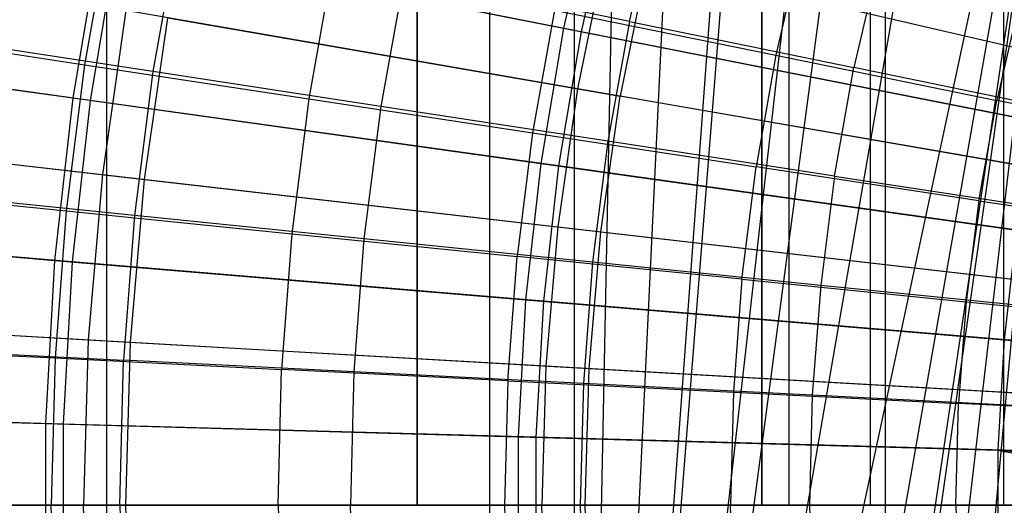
# Model space of a CAD drawing. Extents: x 0.1 to 12.1, y -6 to 6.
# Tile 101 of 256: x 4.085 to 4.741, y 0 to 0.324. Entities that reach past the tile are written whole.
import ezdxf

# ---------------------------------------------------------------- set-up
doc = ezdxf.new("R2010")
doc.units = 0
doc.header["$LTSCALE"] = 2.54
doc.layers.get('0').update_dxf_attribs({"linetype": 'CONTINUOUS'})

# ---------------------------------------------------------------- blocks, each defined once
blk = doc.blocks.new('DROPS_COLOR_B-11195_STL')
at = {"color": 0}
for p, q in [((4.143, -0.9, 40.42383), (4.143, 0.9, 40.42383)), ((4.143, -0.9, 40.42383), (4.143, 0.9, 40.42383)), ((4.143, -0.9, 47.44527), (4.143, 0.9, 47.44527)), ((4.143, -0.9, 47.44527), (4.143, 0.9, 47.44527)), ((4.39834, -0.9, 40.29602), (4.39834, 0.9, 40.29602)), ((4.39834, -0.9, 40.29602), (4.39834, 0.9, 40.29602)), ((4.39834, -0.9, 47.57308), (4.39834, 0.9, 47.57308)), ((4.39834, -0.9, 47.57308), (4.39834, 0.9, 47.57308)), ((4.45483, -0.90001, 51.1621), (4.49087, 0.89999, 51.15222)), ((4.45483, -0.90001, 51.1621), (4.49087, 0.89999, 51.15222)), ((4.45483, -0.90001, 51.1621), (4.45483, 0.89999, 51.1621)), ((4.45483, -0.90001, 51.1621), (4.45483, 0.89999, 51.1621)), ((4.45483, -0.90001, 62.72471), (4.45483, 0.89999, 62.72471)), ((4.45483, -0.90001, 62.72471), (4.45483, 0.89999, 62.72471)), ((4.66214, -0.9, 40.18675), (4.66214, 0.9, 40.18675)), ((4.66214, -0.9, 40.18675), (4.66214, 0.9, 40.18675)), ((4.66214, -0.9, 47.68235), (4.66214, 0.9, 47.68235)), ((4.66214, -0.9, 47.68235), (4.66214, 0.9, 47.68235)), ((4.53851, 0.85628, 51.13952), (4.45483, -0.90001, 51.1621)), ((4.53851, 0.85628, 51.13952), (4.45483, -0.90001, 51.1621)), ((4.58121, 0.82381, 51.12849), (4.45483, -0.90001, 51.1621)), ((4.58121, 0.82381, 51.12849), (4.45483, -0.90001, 51.1621)), ((4.59037, 0.81754, 51.12617), (4.45483, -0.90001, 51.1621)), ((4.59037, 0.81754, 51.12617), (4.45483, -0.90001, 51.1621)), ((4.3499, 0.8, 36.63535), (4.3499, 0, 36.63535)), ((4.3499, 0.8, 36.63535), (4.3499, 0, 36.63535)), ((4.3499, 0, 17.23842), (4.3499, 0.8, 17.23842)), ((4.3499, 0, 17.23842), (4.3499, 0.8, 17.23842)), ((4.57971, 0, 31.93688), (4.57971, 0.8, 31.93688)), ((4.57971, 0.8, 21.93688), (4.57971, 0, 21.93688)), ((4.57971, 0, 31.93688), (4.57971, 0.8, 31.93688)), ((4.57971, 0.8, 21.93688), (4.57971, 0, 21.93688)), ((4.59793, 0, 32.16845), (4.59793, 0.8, 32.16845)), ((4.59793, 0, 32.16845), (4.59793, 0.8, 32.16845)), ((4.59793, 0, 21.70531), (4.59793, 0.8, 21.70531)), ((4.59793, 0, 21.70531), (4.59793, 0.8, 21.70531)), ((4.65216, 0, 32.39432), (4.65216, 0.8, 32.39432)), ((4.65216, 0, 32.39432), (4.65216, 0.8, 32.39432)), ((4.65216, 0, 21.47945), (4.65216, 0.8, 21.47945)), ((4.65216, 0, 21.47945), (4.65216, 0.8, 21.47945)), ((4.74105, 0, 32.60892), (4.74105, 0.8, 32.60892)), ((4.74105, 0, 32.60892), (4.74105, 0.8, 32.60892)), ((4.74105, 0, 21.26484), (4.74105, 0.8, 21.26484)), ((4.74105, 0, 21.26484), (4.74105, 0.8, 21.26484)), ((4.64623, 0.78382, 51.11234), (4.45483, -0.90001, 51.1621)), ((4.64623, 0.78382, 51.11234), (4.45483, -0.90001, 51.1621)), ((4.67632, 0.76855, 51.10513), (4.45483, -0.90001, 51.1621)), ((4.67632, 0.76855, 51.10513), (4.45483, -0.90001, 51.1621)), ((4.73839, 0.74259, 51.09077), (4.45483, -0.90001, 51.1621)), ((4.73839, 0.74259, 51.09077), (4.45483, -0.90001, 51.1621)), ((4.80255, 0.72273, 51.07665), (4.45483, -0.90001, 51.1621)), ((4.80255, 0.72273, 51.07665), (4.45483, -0.90001, 51.1621)), ((4.80255, 0.72273, 51.07665), (4.52247, -0.87003, 51.14375)), ((4.80255, 0.72273, 51.07665), (4.52247, -0.87003, 51.14375)), ((4.80255, 0.72273, 51.07665), (4.57189, -0.83045, 51.13087)), ((4.80255, 0.72273, 51.07665), (4.57189, -0.83045, 51.13087)), ((4.58207, -0.82323, 51.12827), (4.80255, 0.72273, 51.07665)), ((4.58207, -0.82323, 51.12827), (4.80255, 0.72273, 51.07665)), ((4.6254, -0.79555, 51.11743), (4.80255, 0.72273, 51.07665)), ((4.6254, -0.79555, 51.11743), (4.80255, 0.72273, 51.07665)), ((4.66482, -0.77419, 51.10787), (4.80255, 0.72273, 51.07665)), ((4.66482, -0.77419, 51.10787), (4.80255, 0.72273, 51.07665)), ((4.49146, 0.32235, 13.54139), (4.5098, 0.40139, 13.54139)), ((4.49146, 0.32235, 13.54139), (4.5098, 0.40139, 13.54139)), ((4.14532, 0.39025, 13.48847), (4.12813, 0.29355, 13.48847)), ((4.14532, 0.39025, 13.48847), (4.12813, 0.29355, 13.48847)), ((4.19066, 0.38417, 13.42089), (4.1736, 0.28899, 13.42089)), ((4.19066, 0.38417, 13.42089), (4.1736, 0.28899, 13.42089)), ((4.47532, 0.3685, 13.27646), (4.45686, 0.27743, 13.27646)), ((4.47532, 0.3685, 13.27646), (4.45686, 0.27743, 13.27646)), ((4.47532, 0.3685, 13.27646), (4.77871, 0.29795, 13.37336)), ((4.47532, 0.3685, 13.27646), (4.77871, 0.29795, 13.37336)), ((4.606, 0.37333, 13.66163), (4.58908, 0.2998, 13.66163)), ((4.606, 0.37333, 13.66163), (4.58908, 0.2998, 13.66163)), ((4.50347, 0.36195, 2.1004), (4.48535, 0.2725, 2.1004)), ((4.50347, 0.36195, 2.1004), (4.48535, 0.2725, 2.1004)), ((4.50347, 0.36195, 2.1004), (4.80735, 0.29129, 2.00512)), ((4.50347, 0.36195, 2.1004), (4.80735, 0.29129, 2.00512)), ((4.65778, 0.36307, 13.59504), (4.64119, 0.29158, 13.59504)), ((4.65778, 0.36307, 13.59504), (4.64119, 0.29158, 13.59504)), ((4.29352, 0.36004, 13.55036), (4.27766, 0.27083, 13.55036)), ((4.29352, 0.36004, 13.55036), (4.27766, 0.27083, 13.55036)), ((4.34133, 0.3532, 13.48337), (4.32564, 0.2657, 13.48337)), ((4.34133, 0.3532, 13.48337), (4.32564, 0.2657, 13.48337)), ((4.49146, 0.32235, 13.54139), (4.34133, 0.3532, 13.48337)), ((4.49146, 0.32235, 13.54139), (4.34133, 0.3532, 13.48337)), ((4.75162, 0.33594, 13.71107), (4.73639, 0.26978, 13.71107)), ((4.75162, 0.33594, 13.71107), (4.73639, 0.26978, 13.71107)), ((4.15569, 0.32955, 13.16251), (4.13998, 0.2203, 13.16251)), ((4.15569, 0.32955, 13.16251), (4.13998, 0.2203, 13.16251)), ((4.45686, 0.27743, 13.27646), (4.15569, 0.32955, 13.16251)), ((4.45686, 0.27743, 13.27646), (4.15569, 0.32955, 13.16251)), ((4.44145, 0.32989, 13.60807), (4.42692, 0.24815, 13.60807)), ((4.44145, 0.32989, 13.60807), (4.42692, 0.24815, 13.60807)), ((4.44145, 0.32989, 13.60807), (4.58908, 0.2998, 13.66163)), ((4.44145, 0.32989, 13.60807), (4.58908, 0.2998, 13.66163)), ((4.16812, 0.21707, 2.21277), (4.1836, 0.32472, 2.21277)), ((4.16812, 0.21707, 2.21277), (4.1836, 0.32472, 2.21277)), ((4.1836, 0.32472, 2.21277), (4.48535, 0.2725, 2.1004)), ((4.1836, 0.32472, 2.21277), (4.48535, 0.2725, 2.1004)), ((4.49146, 0.32235, 13.54139), (4.47714, 0.24249, 13.54139)), ((4.49146, 0.32235, 13.54139), (4.47714, 0.24249, 13.54139)), ((4.49146, 0.32235, 13.54139), (4.64119, 0.29158, 13.59504)), ((4.49146, 0.32235, 13.54139), (4.64119, 0.29158, 13.59504)), ((3.97834, 0.31631, 13.42236), (4.12813, 0.29355, 13.48847)), ((3.97834, 0.31631, 13.42236), (4.12813, 0.29355, 13.48847)), ((4.1736, 0.28899, 13.42089), (4.02121, 0.31234, 13.35397)), ((4.1736, 0.28899, 13.42089), (4.02121, 0.31234, 13.35397)), ((4.58908, 0.2998, 13.66163), (4.57588, 0.22552, 13.66163)), ((4.58908, 0.2998, 13.66163), (4.57588, 0.22552, 13.66163)), ((4.58908, 0.2998, 13.66163), (4.73639, 0.26978, 13.71107)), ((4.58908, 0.2998, 13.66163), (4.73639, 0.26978, 13.71107)), ((4.12813, 0.29355, 13.48847), (4.11582, 0.19612, 13.48847)), ((4.12813, 0.29355, 13.48847), (4.11582, 0.19612, 13.48847)), ((4.12813, 0.29355, 13.48847), (4.27766, 0.27083, 13.55036)), ((4.12813, 0.29355, 13.48847), (4.27766, 0.27083, 13.55036)), ((4.1736, 0.28899, 13.42089), (4.16138, 0.19307, 13.42089)), ((4.1736, 0.28899, 13.42089), (4.16138, 0.19307, 13.42089)), ((4.32564, 0.2657, 13.48337), (4.1736, 0.28899, 13.42089)), ((4.32564, 0.2657, 13.48337), (4.1736, 0.28899, 13.42089)), ((4.62824, 0.21934, 13.59504), (4.64119, 0.29158, 13.59504)), ((4.62824, 0.21934, 13.59504), (4.64119, 0.29158, 13.59504)), ((4.79056, 0.26088, 13.64441), (4.64119, 0.29158, 13.59504)), ((4.79056, 0.26088, 13.64441), (4.64119, 0.29158, 13.59504)), ((4.45686, 0.27743, 13.27646), (4.44364, 0.18546, 13.27646)), ((4.45686, 0.27743, 13.27646), (4.44364, 0.18546, 13.27646)), ((4.76379, 0.22432, 13.37336), (4.45686, 0.27743, 13.27646)), ((4.76379, 0.22432, 13.37336), (4.45686, 0.27743, 13.27646)), ((4.27766, 0.27083, 13.55036), (4.26631, 0.18094, 13.55036)), ((4.27766, 0.27083, 13.55036), (4.26631, 0.18094, 13.55036)), ((4.27766, 0.27083, 13.55036), (4.42692, 0.24815, 13.60807)), ((4.27766, 0.27083, 13.55036), (4.42692, 0.24815, 13.60807)), ((4.47236, 0.18216, 2.1004), (4.48535, 0.2725, 2.1004)), ((4.47236, 0.18216, 2.1004), (4.48535, 0.2725, 2.1004)), ((4.79276, 0.2193, 2.00512), (4.48535, 0.2725, 2.1004)), ((4.79276, 0.2193, 2.00512), (4.48535, 0.2725, 2.1004)), ((4.72451, 0.20293, 13.71107), (4.73639, 0.26978, 13.71107)), ((4.72451, 0.20293, 13.71107), (4.73639, 0.26978, 13.71107)), ((4.88338, 0.23982, 13.75643), (4.73639, 0.26978, 13.71107)), ((4.88338, 0.23982, 13.75643), (4.73639, 0.26978, 13.71107)), ((4.32564, 0.2657, 13.48337), (4.31441, 0.17751, 13.48337)), ((4.32564, 0.2657, 13.48337), (4.31441, 0.17751, 13.48337)), ((4.47714, 0.24249, 13.54139), (4.32564, 0.2657, 13.48337)), ((4.47714, 0.24249, 13.54139), (4.32564, 0.2657, 13.48337)), ((3.84304, 0.25437, 13.03183), (4.13998, 0.2203, 13.16251)), ((3.84304, 0.25437, 13.03183), (4.13998, 0.2203, 13.16251)), ((3.87051, 0.25122, 2.3419), (4.16812, 0.21707, 2.21277)), ((3.87051, 0.25122, 2.3419), (4.16812, 0.21707, 2.21277)), ((4.42692, 0.24815, 13.60807), (4.41651, 0.16578, 13.60807)), ((4.42692, 0.24815, 13.60807), (4.41651, 0.16578, 13.60807)), ((4.42692, 0.24815, 13.60807), (4.57588, 0.22552, 13.66163)), ((4.42692, 0.24815, 13.60807), (4.57588, 0.22552, 13.66163)), ((4.47714, 0.24249, 13.54139), (4.46689, 0.16201, 13.54139)), ((4.47714, 0.24249, 13.54139), (4.46689, 0.16201, 13.54139)), ((4.62824, 0.21934, 13.59504), (4.47714, 0.24249, 13.54139)), ((4.62824, 0.21934, 13.59504), (4.47714, 0.24249, 13.54139)), ((4.56642, 0.15066, 13.66163), (4.57588, 0.22552, 13.66163)), ((4.56642, 0.15066, 13.66163), (4.57588, 0.22552, 13.66163)), ((4.72451, 0.20293, 13.71107), (4.57588, 0.22552, 13.66163)), ((4.72451, 0.20293, 13.71107), (4.57588, 0.22552, 13.66163)), ((4.13998, 0.2203, 13.16251), (4.13053, 0.11033, 13.16251)), ((4.13998, 0.2203, 13.16251), (4.13053, 0.11033, 13.16251)), ((4.13998, 0.2203, 13.16251), (4.44364, 0.18546, 13.27646)), ((4.13998, 0.2203, 13.16251), (4.44364, 0.18546, 13.27646)), ((4.15881, 0.10871, 2.21277), (4.16812, 0.21707, 2.21277)), ((4.15881, 0.10871, 2.21277), (4.16812, 0.21707, 2.21277)), ((4.16812, 0.21707, 2.21277), (4.47236, 0.18216, 2.1004)), ((4.16812, 0.21707, 2.21277), (4.47236, 0.18216, 2.1004)), ((4.62824, 0.21934, 13.59504), (4.61897, 0.14654, 13.59504)), ((4.62824, 0.21934, 13.59504), (4.61897, 0.14654, 13.59504)), ((4.62824, 0.21934, 13.59504), (4.77898, 0.19625, 13.64441)), ((4.62824, 0.21934, 13.59504), (4.77898, 0.19625, 13.64441)), ((3.96508, 0.21132, 13.42236), (4.11582, 0.19612, 13.48847)), ((3.96508, 0.21132, 13.42236), (4.11582, 0.19612, 13.48847)), ((4.16138, 0.19307, 13.42089), (4.00801, 0.20867, 13.35397)), ((4.16138, 0.19307, 13.42089), (4.00801, 0.20867, 13.35397)), ((4.72451, 0.20293, 13.71107), (4.716, 0.13557, 13.71107)), ((4.72451, 0.20293, 13.71107), (4.716, 0.13557, 13.71107)), ((4.72451, 0.20293, 13.71107), (4.87281, 0.1804, 13.75643)), ((4.72451, 0.20293, 13.71107), (4.87281, 0.1804, 13.75643)), ((4.11582, 0.19612, 13.48847), (4.10842, 0.09818, 13.48847)), ((4.11582, 0.19612, 13.48847), (4.10842, 0.09818, 13.48847)), ((4.11582, 0.19612, 13.48847), (4.26631, 0.18094, 13.55036)), ((4.11582, 0.19612, 13.48847), (4.26631, 0.18094, 13.55036)), ((4.16138, 0.19307, 13.42089), (4.15404, 0.09666, 13.42089)), ((4.16138, 0.19307, 13.42089), (4.15404, 0.09666, 13.42089)), ((4.31441, 0.17751, 13.48337), (4.16138, 0.19307, 13.42089)), ((4.31441, 0.17751, 13.48337), (4.16138, 0.19307, 13.42089)), ((4.44364, 0.18546, 13.27646), (4.43569, 0.09288, 13.27646)), ((4.44364, 0.18546, 13.27646), (4.43569, 0.09288, 13.27646)), ((4.44364, 0.18546, 13.27646), (4.75309, 0.14995, 13.37336)), ((4.44364, 0.18546, 13.27646), (4.75309, 0.14995, 13.37336)), ((4.26631, 0.18094, 13.55036), (4.25948, 0.09058, 13.55036)), ((4.26631, 0.18094, 13.55036), (4.25948, 0.09058, 13.55036)), ((4.26631, 0.18094, 13.55036), (4.41651, 0.16578, 13.60807)), ((4.26631, 0.18094, 13.55036), (4.41651, 0.16578, 13.60807)), ((4.31441, 0.17751, 13.48337), (4.30766, 0.08887, 13.48337)), ((4.31441, 0.17751, 13.48337), (4.30766, 0.08887, 13.48337)), ((4.46689, 0.16201, 13.54139), (4.31441, 0.17751, 13.48337)), ((4.46689, 0.16201, 13.54139), (4.31441, 0.17751, 13.48337)), ((4.46455, 0.09123, 2.1004), (4.47236, 0.18216, 2.1004)), ((4.46455, 0.09123, 2.1004), (4.47236, 0.18216, 2.1004)), ((4.47236, 0.18216, 2.1004), (4.78231, 0.1466, 2.00512)), ((4.47236, 0.18216, 2.1004), (4.78231, 0.1466, 2.00512)), ((4.41026, 0.083, 13.60807), (4.41651, 0.16578, 13.60807)), ((4.41026, 0.083, 13.60807), (4.41651, 0.16578, 13.60807)), ((4.56642, 0.15066, 13.66163), (4.41651, 0.16578, 13.60807)), ((4.56642, 0.15066, 13.66163), (4.41651, 0.16578, 13.60807)), ((4.46689, 0.16201, 13.54139), (4.46073, 0.08111, 13.54139)), ((4.46689, 0.16201, 13.54139), (4.46073, 0.08111, 13.54139)), ((4.61897, 0.14654, 13.59504), (4.46689, 0.16201, 13.54139)), ((4.61897, 0.14654, 13.59504), (4.46689, 0.16201, 13.54139)), ((4.56642, 0.15066, 13.66163), (4.56074, 0.07543, 13.66163)), ((4.56642, 0.15066, 13.66163), (4.56074, 0.07543, 13.66163)), ((4.56642, 0.15066, 13.66163), (4.716, 0.13557, 13.71107)), ((4.56642, 0.15066, 13.66163), (4.716, 0.13557, 13.71107)), ((4.61897, 0.14654, 13.59504), (4.61339, 0.07337, 13.59504)), ((4.61897, 0.14654, 13.59504), (4.61339, 0.07337, 13.59504)), ((4.77068, 0.13111, 13.64441), (4.61897, 0.14654, 13.59504)), ((4.77068, 0.13111, 13.64441), (4.61897, 0.14654, 13.59504)), ((4.716, 0.13557, 13.71107), (4.71089, 0.06787, 13.71107)), ((4.716, 0.13557, 13.71107), (4.71089, 0.06787, 13.71107)), ((4.716, 0.13557, 13.71107), (4.86525, 0.12052, 13.75643)), ((4.716, 0.13557, 13.71107), (4.86525, 0.12052, 13.75643)), ((3.83213, 0.12739, 13.03183), (4.13053, 0.11033, 13.16251)), ((3.83213, 0.12739, 13.03183), (4.13053, 0.11033, 13.16251)), ((3.85974, 0.12582, 2.3419), (4.15881, 0.10871, 2.21277)), ((3.85974, 0.12582, 2.3419), (4.15881, 0.10871, 2.21277)), ((3.95711, 0.10579, 13.42236), (4.10842, 0.09818, 13.48847)), ((3.95711, 0.10579, 13.42236), (4.10842, 0.09818, 13.48847)), ((4.13053, 0.11033, 13.16251), (4.12738, 0, 13.16251)), ((4.13053, 0.11033, 13.16251), (4.12738, 0, 13.16251)), ((4.13053, 0.11033, 13.16251), (4.43569, 0.09288, 13.27646)), ((4.13053, 0.11033, 13.16251), (4.43569, 0.09288, 13.27646)), ((4.15571, 0, 2.21277), (4.15881, 0.10871, 2.21277)), ((4.15571, 0, 2.21277), (4.15881, 0.10871, 2.21277)), ((4.15881, 0.10871, 2.21277), (4.46455, 0.09123, 2.1004)), ((4.15881, 0.10871, 2.21277), (4.46455, 0.09123, 2.1004)), ((4.00007, 0.10447, 13.35397), (4.15404, 0.09666, 13.42089)), ((4.00007, 0.10447, 13.35397), (4.15404, 0.09666, 13.42089)), ((4.10842, 0.09818, 13.48847), (4.10595, 0, 13.48847)), ((4.10842, 0.09818, 13.48847), (4.10595, 0, 13.48847)), ((4.10842, 0.09818, 13.48847), (4.25948, 0.09058, 13.55036)), ((4.10842, 0.09818, 13.48847), (4.25948, 0.09058, 13.55036)), ((4.15159, 0, 13.42089), (4.15404, 0.09666, 13.42089)), ((4.15159, 0, 13.42089), (4.15404, 0.09666, 13.42089)), ((4.30766, 0.08887, 13.48337), (4.15404, 0.09666, 13.42089)), ((4.30766, 0.08887, 13.48337), (4.15404, 0.09666, 13.42089)), ((4.43569, 0.09288, 13.27646), (4.43303, 0, 13.27646)), ((4.43569, 0.09288, 13.27646), (4.43303, 0, 13.27646)), ((4.43569, 0.09288, 13.27646), (4.74666, 0.0751, 13.37336)), ((4.43569, 0.09288, 13.27646), (4.74666, 0.0751, 13.37336)), ((4.2572, 0, 13.55036), (4.25948, 0.09058, 13.55036)), ((4.2572, 0, 13.55036), (4.25948, 0.09058, 13.55036)), ((4.41026, 0.083, 13.60807), (4.25948, 0.09058, 13.55036)), ((4.41026, 0.083, 13.60807), (4.25948, 0.09058, 13.55036)), ((4.30766, 0.08887, 13.48337), (4.30541, 0, 13.48337)), ((4.30766, 0.08887, 13.48337), (4.30541, 0, 13.48337)), ((4.46073, 0.08111, 13.54139), (4.30766, 0.08887, 13.48337)), ((4.46073, 0.08111, 13.54139), (4.30766, 0.08887, 13.48337)), ((4.46194, 0, 2.1004), (4.46455, 0.09123, 2.1004)), ((4.46194, 0, 2.1004), (4.46455, 0.09123, 2.1004)), ((4.46455, 0.09123, 2.1004), (4.77602, 0.07342, 2.00512)), ((4.46455, 0.09123, 2.1004), (4.77602, 0.07342, 2.00512)), ((4.41026, 0.083, 13.60807), (4.40817, 0, 13.60807)), ((4.41026, 0.083, 13.60807), (4.40817, 0, 13.60807)), ((4.41026, 0.083, 13.60807), (4.56074, 0.07543, 13.66163)), ((4.41026, 0.083, 13.60807), (4.56074, 0.07543, 13.66163)), ((4.46073, 0.08111, 13.54139), (4.45868, 0, 13.54139)), ((4.46073, 0.08111, 13.54139), (4.45868, 0, 13.54139)), ((4.61339, 0.07337, 13.59504), (4.46073, 0.08111, 13.54139)), ((4.61339, 0.07337, 13.59504), (4.46073, 0.08111, 13.54139)), ((4.56074, 0.07543, 13.66163), (4.55884, 0, 13.66163)), ((4.56074, 0.07543, 13.66163), (4.55884, 0, 13.66163)), ((4.56074, 0.07543, 13.66163), (4.71089, 0.06787, 13.71107)), ((4.56074, 0.07543, 13.66163), (4.71089, 0.06787, 13.71107)), ((4.61339, 0.07337, 13.59504), (4.61154, 0, 13.59504)), ((4.61339, 0.07337, 13.59504), (4.61154, 0, 13.59504)), ((4.7657, 0.06564, 13.64441), (4.61339, 0.07337, 13.59504)), ((4.7657, 0.06564, 13.64441), (4.61339, 0.07337, 13.59504)), ((4.70918, 0, 13.71107), (4.71089, 0.06787, 13.71107)), ((4.70918, 0, 13.71107), (4.71089, 0.06787, 13.71107)), ((4.8607, 0.06034, 13.75643), (4.71089, 0.06787, 13.71107)), ((4.8607, 0.06034, 13.75643), (4.71089, 0.06787, 13.71107)), ((3.82849, 0, 13.03183), (4.12738, 0, 13.16251)), ((3.82849, 0, 13.03183), (4.12738, 0, 13.16251)), ((3.85615, 0, 2.3419), (4.15571, 0, 2.21277)), ((3.85615, 0, 2.3419), (4.15571, 0, 2.21277)), ((3.95445, 0, 13.42236), (4.10595, 0, 13.48847)), ((3.95445, 0, 13.42236), (4.10595, 0, 13.48847)), ((4.15159, 0, 13.42089), (3.99743, 0, 13.35397)), ((4.15159, 0, 13.42089), (3.99743, 0, 13.35397)), ((4.2572, 0, 13.55036), (4.10595, 0, 13.48847)), ((4.10842, -0.09818, 13.48847), (4.10595, 0, 13.48847)), ((4.2572, 0, 13.55036), (4.10595, 0, 13.48847)), ((4.10842, -0.09818, 13.48847), (4.10595, 0, 13.48847)), ((4.13053, -0.11033, 13.16251), (4.12738, 0, 13.16251)), ((4.13053, -0.11033, 13.16251), (4.12738, 0, 13.16251)), ((4.12738, 0, 13.16251), (4.43303, 0, 13.27646)), ((4.12738, 0, 13.16251), (4.43303, 0, 13.27646)), ((4.15159, 0, 13.42089), (4.15404, -0.09666, 13.42089)), ((4.15159, 0, 13.42089), (4.15404, -0.09666, 13.42089)), ((4.15159, 0, 13.42089), (4.30541, 0, 13.48337)), ((4.15159, 0, 13.42089), (4.30541, 0, 13.48337)), ((4.15881, -0.10871, 2.21277), (4.15571, 0, 2.21277)), ((4.15571, 0, 2.21277), (4.46194, 0, 2.1004)), ((4.15881, -0.10871, 2.21277), (4.15571, 0, 2.21277)), ((4.15571, 0, 2.21277), (4.46194, 0, 2.1004)), ((4.2572, 0, 13.55036), (4.40817, 0, 13.60807)), ((4.2572, 0, 13.55036), (4.25948, -0.09058, 13.55036)), ((4.2572, 0, 13.55036), (4.40817, 0, 13.60807)), ((4.2572, 0, 13.55036), (4.25948, -0.09058, 13.55036)), ((4.30766, -0.08887, 13.48337), (4.30541, 0, 13.48337)), ((4.45868, 0, 13.54139), (4.30541, 0, 13.48337)), ((4.30766, -0.08887, 13.48337), (4.30541, 0, 13.48337)), ((4.45868, 0, 13.54139), (4.30541, 0, 13.48337)), ((4.40817, 0, 13.60807), (4.55884, 0, 13.66163)), ((4.40817, 0, 13.60807), (4.41026, -0.083, 13.60807)), ((4.40817, 0, 13.60807), (4.41026, -0.083, 13.60807)), ((4.40817, 0, 13.60807), (4.55884, 0, 13.66163)), ((4.43569, -0.09288, 13.27646), (4.43303, 0, 13.27646)), ((4.43303, 0, 13.27646), (4.74452, 0, 13.37336)), ((4.43569, -0.09288, 13.27646), (4.43303, 0, 13.27646)), ((4.43303, 0, 13.27646), (4.74452, 0, 13.37336)), ((4.61154, 0, 13.59504), (4.45868, 0, 13.54139)), ((4.45868, 0, 13.54139), (4.46073, -0.08111, 13.54139)), ((4.61154, 0, 13.59504), (4.45868, 0, 13.54139)), ((4.45868, 0, 13.54139), (4.46073, -0.08111, 13.54139)), ((4.46455, -0.09123, 2.1004), (4.46194, 0, 2.1004)), ((4.46194, 0, 2.1004), (4.77393, 0, 2.00512)), ((4.46455, -0.09123, 2.1004), (4.46194, 0, 2.1004)), ((4.46194, 0, 2.1004), (4.77393, 0, 2.00512)), ((4.70918, 0, 13.71107), (4.55884, 0, 13.66163)), ((4.56074, -0.07543, 13.66163), (4.55884, 0, 13.66163)), ((4.70918, 0, 13.71107), (4.55884, 0, 13.66163)), ((4.56074, -0.07543, 13.66163), (4.55884, 0, 13.66163)), ((4.76403, 0, 13.64441), (4.61154, 0, 13.59504)), ((4.61154, 0, 13.59504), (4.61339, -0.07337, 13.59504)), ((4.76403, 0, 13.64441), (4.61154, 0, 13.59504)), ((4.61154, 0, 13.59504), (4.61339, -0.07337, 13.59504)), ((4.70918, 0, 13.71107), (4.85919, 0, 13.75643)), ((4.70918, 0, 13.71107), (4.71089, -0.06787, 13.71107)), ((4.70918, 0, 13.71107), (4.85919, 0, 13.75643)), ((4.70918, 0, 13.71107), (4.71089, -0.06787, 13.71107)), ((4.3499, 0, 36.63535), (3.94691, 0, 36.46842)), ((3.94691, 0, 17.40534), (4.3499, 0, 17.23842)), ((4.3499, 0, 36.63535), (3.94691, 0, 36.46842)), ((3.94691, 0, 17.40534), (4.3499, 0, 17.23842)), ((4.7659, 0, 36.76651), (4.3499, 0, 36.63535)), ((4.3499, 0, 17.23842), (4.7659, 0, 17.10725)), ((4.7659, 0, 36.76651), (4.3499, 0, 36.63535)), ((4.3499, 0, 17.23842), (4.7659, 0, 17.10725)), ((4.59793, 0, 21.70531), (4.57971, 0, 21.93688)), ((4.57971, 0, 21.93688), (4.57971, 0, 31.93688)), ((4.57971, 0, 31.93688), (4.59793, 0, 32.16845)), ((4.57971, 0, 31.93688), (4.59793, 0, 32.16845)), ((4.59793, 0, 21.70531), (4.57971, 0, 21.93688)), ((4.57971, 0, 21.93688), (4.57971, 0, 31.93688)), ((4.65216, 0, 21.47945), (4.59793, 0, 21.70531)), ((4.59793, 0, 32.16845), (4.65216, 0, 32.39432)), ((4.59793, 0, 32.16845), (4.65216, 0, 32.39432)), ((4.65216, 0, 21.47945), (4.59793, 0, 21.70531)), ((4.74105, 0, 21.26484), (4.65216, 0, 21.47945)), ((4.65216, 0, 32.39432), (4.74105, 0, 32.60892)), ((4.65216, 0, 32.39432), (4.74105, 0, 32.60892)), ((4.74105, 0, 21.26484), (4.65216, 0, 21.47945)), ((4.86242, 0, 21.06679), (4.74105, 0, 21.26484)), ((4.74105, 0, 32.60892), (4.86242, 0, 32.80698)), ((4.74105, 0, 32.60892), (4.86242, 0, 32.80698)), ((4.86242, 0, 21.06679), (4.74105, 0, 21.26484))]:
    blk.add_line(p, q, dxfattribs=at)
blk = doc.blocks.new('GROUP_1')
at = {"color": 0}
for p, q in [((4.40771, 6.40426, 11.77053), (4.38755, 6.31514, 11.77053)), ((4.40771, 6.40426, 11.77053), (4.38755, 6.31514, 11.77053)), ((4.41923, 6.40131, 0.2261), (4.39922, 6.31284, 0.2261)), ((4.41923, 6.40131, 0.2261), (4.39922, 6.31284, 0.2261)), ((4.07832, 6.37609, 11.6713), (4.06024, 6.26871, 11.6713)), ((4.07832, 6.37609, 11.6713), (4.06024, 6.26871, 11.6713)), ((4.07832, 6.37609, 11.6713), (4.38755, 6.31514, 11.77053)), ((4.07832, 6.37609, 11.6713), (4.38755, 6.31514, 11.77053)), ((4.08979, 6.37383, 0.32467), (4.07181, 6.26709, 0.32467)), ((4.08979, 6.37383, 0.32467), (4.07181, 6.26709, 0.32467)), ((4.39922, 6.31284, 0.2261), (4.08979, 6.37383, 0.32467)), ((4.39922, 6.31284, 0.2261), (4.08979, 6.37383, 0.32467)), ((3.75398, 6.31156, 11.55487), (4.06024, 6.26871, 11.6713)), ((3.75398, 6.31156, 11.55487), (4.06024, 6.26871, 11.6713)), ((4.07181, 6.26709, 0.32467), (3.76532, 6.30997, 0.44046)), ((4.07181, 6.26709, 0.32467), (3.76532, 6.30997, 0.44046)), ((4.38755, 6.31514, 11.77053), (4.37238, 6.22503, 11.77053)), ((4.38755, 6.31514, 11.77053), (4.37238, 6.22503, 11.77053)), ((4.39922, 6.31284, 0.2261), (4.38416, 6.22339, 0.2261)), ((4.39922, 6.31284, 0.2261), (4.38416, 6.22339, 0.2261)), ((4.38755, 6.31514, 11.77053), (4.70168, 6.25322, 11.85225)), ((4.38755, 6.31514, 11.77053), (4.70168, 6.25322, 11.85225)), ((4.71351, 6.25089, 0.14503), (4.39922, 6.31284, 0.2261)), ((4.71351, 6.25089, 0.14503), (4.39922, 6.31284, 0.2261)), ((4.06024, 6.26871, 11.6713), (4.04815, 6.16049, 11.6713)), ((4.06024, 6.26871, 11.6713), (4.04815, 6.16049, 11.6713)), ((4.07181, 6.26709, 0.32467), (4.0598, 6.15951, 0.32467)), ((4.07181, 6.26709, 0.32467), (4.0598, 6.15951, 0.32467)), ((4.06024, 6.26871, 11.6713), (4.37238, 6.22503, 11.77053)), ((4.06024, 6.26871, 11.6713), (4.37238, 6.22503, 11.77053)), ((4.38416, 6.22339, 0.2261), (4.07181, 6.26709, 0.32467)), ((4.38416, 6.22339, 0.2261), (4.07181, 6.26709, 0.32467)), ((4.37238, 6.22503, 11.77053), (4.36224, 6.13423, 11.77053)), ((4.37238, 6.22503, 11.77053), (4.36224, 6.13423, 11.77053)), ((4.37238, 6.22503, 11.77053), (4.68946, 6.18067, 11.85225)), ((4.37238, 6.22503, 11.77053), (4.68946, 6.18067, 11.85225)), ((4.38416, 6.22339, 0.2261), (4.37409, 6.13324, 0.2261)), ((4.38416, 6.22339, 0.2261), (4.37409, 6.13324, 0.2261)), ((4.70141, 6.179, 0.14503), (4.38416, 6.22339, 0.2261)), ((4.70141, 6.179, 0.14503), (4.38416, 6.22339, 0.2261)), ((3.73998, 6.18625, 11.55487), (4.04815, 6.16049, 11.6713)), ((3.73998, 6.18625, 11.55487), (4.04815, 6.16049, 11.6713)), ((4.0598, 6.15951, 0.32467), (3.75139, 6.18529, 0.44046)), ((4.0598, 6.15951, 0.32467), (3.75139, 6.18529, 0.44046)), ((4.68946, 6.18067, 11.85225), (4.6813, 6.10755, 11.85225)), ((4.68946, 6.18067, 11.85225), (4.6813, 6.10755, 11.85225)), ((4.04815, 6.16049, 11.6713), (4.0421, 6.05176, 11.6713)), ((4.04815, 6.16049, 11.6713), (4.0421, 6.05176, 11.6713)), ((4.04815, 6.16049, 11.6713), (4.36224, 6.13423, 11.77053)), ((4.04815, 6.16049, 11.6713), (4.36224, 6.13423, 11.77053)), ((4.0598, 6.15951, 0.32467), (4.05379, 6.05143, 0.32467)), ((4.0598, 6.15951, 0.32467), (4.05379, 6.05143, 0.32467)), ((4.37409, 6.13324, 0.2261), (4.0598, 6.15951, 0.32467)), ((4.37409, 6.13324, 0.2261), (4.0598, 6.15951, 0.32467)), ((4.36224, 6.13423, 11.77053), (4.35716, 6.043, 11.77053)), ((4.36224, 6.13423, 11.77053), (4.35716, 6.043, 11.77053)), ((4.36224, 6.13423, 11.77053), (4.6813, 6.10755, 11.85225)), ((4.36224, 6.13423, 11.77053), (4.6813, 6.10755, 11.85225)), ((4.37409, 6.13324, 0.2261), (4.36905, 6.04267, 0.2261)), ((4.37409, 6.13324, 0.2261), (4.36905, 6.04267, 0.2261)), ((4.69332, 6.10655, 0.14503), (4.37409, 6.13324, 0.2261)), ((4.69332, 6.10655, 0.14503), (4.37409, 6.13324, 0.2261)), ((4.6813, 6.10755, 11.85225), (4.67721, 6.0341, 11.85225)), ((4.6813, 6.10755, 11.85225), (4.67721, 6.0341, 11.85225)), ((4.6813, 6.10755, 11.85225), (5.00435, 6.08055, 11.91623)), ((4.6813, 6.10755, 11.85225), (5.00435, 6.08055, 11.91623)), ((3.73298, 6.06036, 11.55487), (4.0421, 6.05176, 11.6713)), ((3.73298, 6.06036, 11.55487), (4.0421, 6.05176, 11.6713)), ((4.05379, 6.05143, 0.32467), (3.74442, 6.06004, 0.44046)), ((4.05379, 6.05143, 0.32467), (3.74442, 6.06004, 0.44046)), ((4.0421, 6.05176, 11.6713), (4.0421, 5.94287, 11.6713)), ((4.0421, 6.05176, 11.6713), (4.35716, 6.043, 11.77053)), ((4.0421, 6.05176, 11.6713), (4.0421, 5.94287, 11.6713)), ((4.0421, 6.05176, 11.6713), (4.35716, 6.043, 11.77053)), ((4.05379, 6.05143, 0.32467), (4.05379, 5.94319, 0.32467)), ((4.36905, 6.04267, 0.2261), (4.05379, 6.05143, 0.32467)), ((4.05379, 6.05143, 0.32467), (4.05379, 5.94319, 0.32467)), ((4.36905, 6.04267, 0.2261), (4.05379, 6.05143, 0.32467)), ((4.35716, 6.043, 11.77053), (4.35716, 5.95163, 11.77053)), ((4.35716, 6.043, 11.77053), (4.67721, 6.0341, 11.85225)), ((4.35716, 6.043, 11.77053), (4.67721, 6.0341, 11.85225)), ((4.35716, 6.043, 11.77053), (4.35716, 5.95163, 11.77053)), ((4.36905, 6.04267, 0.2261), (4.36905, 5.95196, 0.2261)), ((4.68927, 6.03376, 0.14503), (4.36905, 6.04267, 0.2261)), ((4.36905, 6.04267, 0.2261), (4.36905, 5.95196, 0.2261)), ((4.68927, 6.03376, 0.14503), (4.36905, 6.04267, 0.2261)), ((5.00088, 5.99731, 11.91623), (4.67721, 6.0341, 11.85225)), ((4.67721, 6.0341, 11.85225), (5.00127, 5.96954, 11.91623)), ((4.67721, 6.0341, 11.85225), (5.00127, 5.96954, 11.91623)), ((4.67721, 6.0341, 11.85225), (4.67721, 5.96053, 11.85225)), ((4.67721, 6.0341, 11.85225), (5.00127, 6.02509, 11.91623)), ((4.67721, 6.0341, 11.85225), (5.00127, 6.02509, 11.91623)), ((5.00088, 5.99731, 11.91623), (4.67721, 6.0341, 11.85225)), ((4.67721, 6.0341, 11.85225), (4.67721, 5.96053, 11.85225))]:
    blk.add_line(p, q, dxfattribs=at)
blk.add_blockref('DROPS_COLOR_B-11195_STL', (-0.06, 5.99731, -1.7), dxfattribs=at)

msp = doc.modelspace()

# ---------------------------------------------------------------- block references
at = {"color": 0}
msp.add_blockref('GROUP_1', (0.06, -5.99731, 1.7), dxfattribs=at)

doc.saveas('drawing.dxf')
